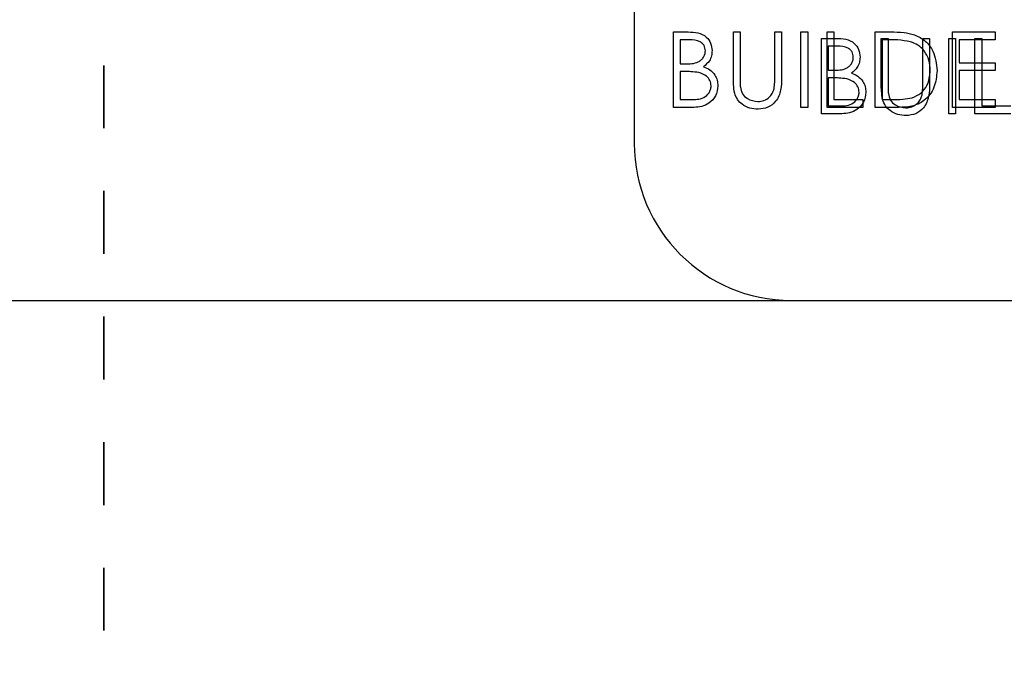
# Model space of a CAD drawing. Header units: inches. Extents: x 1802 to 2468, y -253 to -72.
# Tile 25 of 256: x 1818.4 to 1819.97, y -157.1 to -156.08. Entities that reach past the tile are written whole.
import ezdxf

# ---------------------------------------------------------------- set-up
doc = ezdxf.new("R2010")
doc.units = ezdxf.units.IN
doc.header["$LTSCALE"] = 0.5
doc.header["$MEASUREMENT"] = 0
doc.linetypes.add('PHANTOM', pattern=[0.25, 0.125, -0.025, 0.025, -0.025, 0.025, -0.025])
for name, color, linetype in [('DSS-M-S', 53, 'Continuous'), ('DST-M-S', 53, 'Continuous'), ('SID-M-P', 202, 'PHANTOM')]:
    doc.layers.add(name, color=color, linetype=linetype)

msp = doc.modelspace()

# ---------------------------------------------------------------- linework, layer by layer
at = {"layer": 'DSS-M-S', "linetype": 'Continuous', "lineweight": 25}
for p, q in [((1819.44226, -156.09646), (1819.46568, -156.09646)), ((1819.44226, -156.21646), (1819.44226, -156.09646)), ((1819.53765, -156.09646), (1819.54842, -156.09646)), ((1819.53765, -156.16894), (1819.53765, -156.09646)), ((1819.54842, -156.09646), (1819.54842, -156.16836)), ((1819.6038, -156.09646), (1819.61457, -156.09646)), ((1819.6038, -156.16836), (1819.6038, -156.09646)), ((1819.61457, -156.09646), (1819.61457, -156.16894)), ((1819.64534, -156.09646), (1819.65611, -156.09646)), ((1819.64534, -156.21646), (1819.64534, -156.09646)), ((1819.65611, -156.09646), (1819.65611, -156.21646)), ((1819.68688, -156.21646), (1819.68688, -156.09646)), ((1819.68688, -156.09646), (1819.69765, -156.09646)), ((1819.69765, -156.09646), (1819.69765, -156.20415)), ((1819.7638, -156.09646), (1819.78803, -156.09646)), ((1819.7638, -156.21646), (1819.7638, -156.09646)), ((1819.88688, -156.09646), (1819.95457, -156.09646)), ((1819.88688, -156.21646), (1819.88688, -156.09646)), ((1819.95457, -156.09646), (1819.95457, -156.10877)), ((1819.46765, -156.10877), (1819.45303, -156.10877)), ((1819.45303, -156.10877), (1819.45303, -156.14723)), ((1819.78301, -156.10877), (1819.77457, -156.10877)), ((1819.77457, -156.10877), (1819.77457, -156.20415)), ((1819.89765, -156.10877), (1819.89765, -156.14569)), ((1819.95457, -156.10877), (1819.89765, -156.10877)), ((1819.45303, -156.14723), (1819.46027, -156.14723)), ((1819.89765, -156.14569), (1819.95457, -156.14569)), ((1819.95457, -156.14569), (1819.95457, -156.158)), ((1819.45303, -156.15954), (1819.45303, -156.20415)), ((1819.46017, -156.15954), (1819.45303, -156.15954)), ((1819.89765, -156.158), (1819.89765, -156.20415)), ((1819.95457, -156.158), (1819.89765, -156.158)), ((1819.45303, -156.20415), (1819.46837, -156.20415)), ((1819.69765, -156.20415), (1819.7438, -156.20415)), ((1819.7438, -156.20415), (1819.7438, -156.21646)), ((1819.77457, -156.20415), (1819.78835, -156.20415)), ((1819.89765, -156.20415), (1819.95457, -156.20415)), ((1819.95457, -156.20415), (1819.95457, -156.21646)), ((1819.47472, -156.21646), (1819.44226, -156.21646)), ((1819.65611, -156.21646), (1819.64534, -156.21646)), ((1819.7438, -156.21646), (1819.68688, -156.21646)), ((1819.80099, -156.21646), (1819.7638, -156.21646)), ((1819.95457, -156.21646), (1819.88688, -156.21646)), ((1810.10987, -156.52387), (1827.60987, -156.52387))]:
    msp.add_line(p, q, dxfattribs=at)
for points, knots in [([(1819.46568, -156.09646), (1819.47082, -156.09657), (1819.48105, -156.09679), (1819.49458, -156.1029), (1819.50245, -156.11412), (1819.50335, -156.12217), (1819.5038, -156.1262)], [0, 0, 0, 0, 0.2813174, 0.559922, 0.7799345, 1, 1, 1, 1]), ([(1819.78803, -156.09646), (1819.79525, -156.09647), (1819.80811, -156.09648), (1819.82062, -156.09947), (1819.82611, -156.10079)], [0, 0, 0, 0, 0.5604447, 1, 1, 1, 1]), ([(1819.82611, -156.10079), (1819.83222, -156.10375), (1819.84444, -156.10967), (1819.85928, -156.1299), (1819.86113, -156.14733), (1819.86226, -156.15797)], [0, 0, 0, 0, 0.2802641, 0.5607148, 1, 1, 1, 1]), ([(1819.49303, -156.12641), (1819.49268, -156.12346), (1819.49216, -156.11902), (1819.48836, -156.11444), (1819.48119, -156.10931), (1819.47366, -156.10901), (1819.46765, -156.10877)], [0, 0, 0, 0, 0.2492836, 0.3749253, 0.5006447, 1, 1, 1, 1]), ([(1819.81988, -156.11213), (1819.81306, -156.11093), (1819.80085, -156.10878), (1819.78847, -156.10877), (1819.78301, -156.10877)], [0, 0, 0, 0, 0.5595421, 1, 1, 1, 1]), ([(1819.8515, -156.15795), (1819.85111, -156.15233), (1819.85033, -156.14111), (1819.84289, -156.12698), (1819.83228, -156.11687), (1819.82402, -156.11371), (1819.81988, -156.11213)], [0, 0, 0, 0, 0.28017838, 0.55976463, 0.7797967, 1, 1, 1, 1]), ([(1819.46027, -156.14723), (1819.4678, -156.14721), (1819.47724, -156.14719), (1819.48653, -156.14111), (1819.49014, -156.13693), (1819.49259, -156.13191), (1819.49289, -156.12824), (1819.49303, -156.12641)], [0, 0, 0, 0, 0.4986071, 0.6240085, 0.7494012, 0.8747358, 1, 1, 1, 1]), ([(1819.5038, -156.1262), (1819.5036, -156.12903), (1819.50319, -156.13469), (1819.49923, -156.14431), (1819.49346, -156.14892), (1819.48993, -156.15172)], [0, 0, 0, 0, 0.2808667, 0.5615271, 1, 1, 1, 1]), ([(1819.48993, -156.15172), (1819.49353, -156.15318), (1819.50071, -156.15609), (1819.50827, -156.16413), (1819.51237, -156.1733), (1819.51281, -156.17937), (1819.51303, -156.1824)], [0, 0, 0, 0, 0.2803823, 0.5596055, 0.7797648, 1, 1, 1, 1]), ([(1819.48263, -156.16096), (1819.47845, -156.16044), (1819.47099, -156.15952), (1819.46348, -156.15953), (1819.46017, -156.15954)], [0, 0, 0, 0, 0.559734, 1, 1, 1, 1]), ([(1819.50226, -156.1824), (1819.5019, -156.17946), (1819.50118, -156.17357), (1819.49424, -156.165), (1819.48703, -156.16249), (1819.48263, -156.16096)], [0, 0, 0, 0, 0.27994372, 0.56042863, 1, 1, 1, 1]), ([(1819.54842, -156.16836), (1819.54841, -156.17134), (1819.54839, -156.17667), (1819.54874, -156.18198), (1819.5489, -156.18432)], [0, 0, 0, 0, 0.5601244, 1, 1, 1, 1]), ([(1819.60258, -156.18699), (1819.60303, -156.18353), (1819.60384, -156.17734), (1819.60382, -156.17111), (1819.6038, -156.16836)], [0, 0, 0, 0, 0.5596244, 1, 1, 1, 1]), ([(1819.86226, -156.15797), (1819.86139, -156.16698), (1819.85963, -156.18497), (1819.84409, -156.20644), (1819.82224, -156.21582), (1819.80809, -156.21625), (1819.80099, -156.21646)], [0, 0, 0, 0, 0.280124, 0.5592478, 0.7788365, 1, 1, 1, 1]), ([(1819.82265, -156.2011), (1819.82744, -156.199), (1819.83702, -156.1948), (1819.84911, -156.17964), (1819.85059, -156.16617), (1819.8515, -156.15795)], [0, 0, 0, 0, 0.2805364, 0.5610151, 1, 1, 1, 1]), ([(1819.46837, -156.20415), (1819.47621, -156.20414), (1819.48797, -156.20413), (1819.49832, -156.19492), (1819.50177, -156.18809), (1819.5021, -156.1843), (1819.50226, -156.1824)], [0, 0, 0, 0, 0.4993602, 0.748736, 0.8743989, 1, 1, 1, 1]), ([(1819.51303, -156.1824), (1819.51232, -156.18778), (1819.5109, -156.19854), (1819.5001, -156.20995), (1819.48739, -156.21574), (1819.47895, -156.21622), (1819.47472, -156.21646)], [0, 0, 0, 0, 0.2791411, 0.5586537, 0.779059, 1, 1, 1, 1]), ([(1819.53979, -156.19422), (1819.53902, -156.18954), (1819.53765, -156.18116), (1819.53765, -156.17267), (1819.53765, -156.16894)], [0, 0, 0, 0, 0.5594986, 1, 1, 1, 1]), ([(1819.5489, -156.18432), (1819.54966, -156.18799), (1819.55119, -156.19531), (1819.56147, -156.20475), (1819.57092, -156.20629), (1819.57669, -156.20723)], [0, 0, 0, 0, 0.2810568, 0.5608207, 1, 1, 1, 1]), ([(1819.61457, -156.16894), (1819.61447, -156.17562), (1819.61427, -156.18892), (1819.60703, -156.20664), (1819.59306, -156.21784), (1819.58255, -156.21897), (1819.57729, -156.21954)], [0, 0, 0, 0, 0.2816547, 0.5601107, 0.7800798, 1, 1, 1, 1]), ([(1819.57729, -156.21954), (1819.57273, -156.21923), (1819.56362, -156.21861), (1819.55215, -156.21264), (1819.54373, -156.20425), (1819.5411, -156.19757), (1819.53979, -156.19422)], [0, 0, 0, 0, 0.2802208, 0.5599142, 0.7799519, 1, 1, 1, 1]), ([(1819.57669, -156.20723), (1819.58, -156.20687), (1819.58661, -156.20616), (1819.59461, -156.20109), (1819.60007, -156.19441), (1819.60174, -156.18946), (1819.60258, -156.18699)], [0, 0, 0, 0, 0.27978672, 0.55937676, 0.77956881, 1, 1, 1, 1]), ([(1819.78835, -156.20415), (1819.79481, -156.20417), (1819.80635, -156.2042), (1819.81767, -156.20205), (1819.82265, -156.2011)], [0, 0, 0, 0, 0.5604262, 1, 1, 1, 1])]:
    msp.add_open_spline(points, degree=3, knots=knots, dxfattribs=at)
at = {"layer": 'DST-M-S', "linetype": 'Continuous', "lineweight": 25}
for p, q in [((1819.37987, -154.27387), (1819.37987, -156.27387)), ((1819.67801, -156.10659), (1819.70142, -156.10659)), ((1819.67801, -156.22659), (1819.67801, -156.10659)), ((1819.70339, -156.1189), (1819.68877, -156.1189)), ((1819.68877, -156.1189), (1819.68877, -156.15736)), ((1819.77339, -156.10659), (1819.78416, -156.10659)), ((1819.77339, -156.17907), (1819.77339, -156.10659)), ((1819.78416, -156.10659), (1819.78416, -156.17849)), ((1819.83954, -156.10659), (1819.85031, -156.10659)), ((1819.83954, -156.17849), (1819.83954, -156.10659)), ((1819.85031, -156.10659), (1819.85031, -156.17907)), ((1819.88108, -156.10659), (1819.89185, -156.10659)), ((1819.88108, -156.22659), (1819.88108, -156.10659)), ((1819.89185, -156.10659), (1819.89185, -156.22659)), ((1819.92262, -156.10659), (1819.93339, -156.10659)), ((1819.92262, -156.22659), (1819.92262, -156.10659)), ((1819.93339, -156.10659), (1819.93339, -156.21428)), ((1819.68877, -156.15736), (1819.69601, -156.15736)), ((1819.68877, -156.16967), (1819.68877, -156.21428)), ((1819.69591, -156.16967), (1819.68877, -156.16967)), ((1819.68877, -156.21428), (1819.70411, -156.21428)), ((1819.93339, -156.21428), (1819.97954, -156.21428)), ((1819.71046, -156.22659), (1819.67801, -156.22659)), ((1819.89185, -156.22659), (1819.88108, -156.22659)), ((1819.97954, -156.22659), (1819.92262, -156.22659)), ((1819.62987, -156.52387), (1827.60987, -156.52387))]:
    msp.add_line(p, q, dxfattribs=at)
msp.add_arc((1819.62987, -156.27387), 0.25, 180, 270, dxfattribs=at)
for points, knots in [([(1819.70142, -156.10659), (1819.70656, -156.1067), (1819.71679, -156.10692), (1819.73032, -156.11304), (1819.73819, -156.12425), (1819.73909, -156.1323), (1819.73954, -156.13633)], [0, 0, 0, 0, 0.2813174, 0.559922, 0.7799345, 1, 1, 1, 1]), ([(1819.72877, -156.13654), (1819.72843, -156.13359), (1819.7279, -156.12915), (1819.72411, -156.12457), (1819.71693, -156.11944), (1819.70941, -156.11914), (1819.70339, -156.1189)], [0, 0, 0, 0, 0.24928356, 0.37492534, 0.50064465, 1, 1, 1, 1]), ([(1819.69601, -156.15736), (1819.70355, -156.15734), (1819.71298, -156.15732), (1819.72227, -156.15124), (1819.72588, -156.14706), (1819.72833, -156.14204), (1819.72863, -156.13837), (1819.72877, -156.13654)], [0, 0, 0, 0, 0.4986071, 0.6240085, 0.7494012, 0.8747358, 1, 1, 1, 1]), ([(1819.73954, -156.13633), (1819.73934, -156.13916), (1819.73893, -156.14482), (1819.73497, -156.15444), (1819.7292, -156.15905), (1819.72567, -156.16186)], [0, 0, 0, 0, 0.2808667, 0.5615271, 1, 1, 1, 1]), ([(1819.72567, -156.16186), (1819.72927, -156.16331), (1819.73645, -156.16622), (1819.74401, -156.17426), (1819.74811, -156.18344), (1819.74855, -156.1895), (1819.74877, -156.19253)], [0, 0, 0, 0, 0.2803823, 0.5596055, 0.7797648, 1, 1, 1, 1]), ([(1819.71837, -156.17109), (1819.71419, -156.17057), (1819.70673, -156.16965), (1819.69922, -156.16966), (1819.69591, -156.16967)], [0, 0, 0, 0, 0.559734, 1, 1, 1, 1]), ([(1819.73801, -156.19253), (1819.73765, -156.18959), (1819.73692, -156.1837), (1819.72998, -156.17513), (1819.72277, -156.17262), (1819.71837, -156.17109)], [0, 0, 0, 0, 0.2799437, 0.5604286, 1, 1, 1, 1]), ([(1819.77553, -156.20436), (1819.77476, -156.19967), (1819.77339, -156.19129), (1819.77339, -156.1828), (1819.77339, -156.17907)], [0, 0, 0, 0, 0.5594986, 1, 1, 1, 1]), ([(1819.78416, -156.17849), (1819.78415, -156.18147), (1819.78413, -156.1868), (1819.78448, -156.19211), (1819.78464, -156.19445)], [0, 0, 0, 0, 0.5601244, 1, 1, 1, 1]), ([(1819.85031, -156.17907), (1819.85021, -156.18575), (1819.85001, -156.19905), (1819.84277, -156.21677), (1819.8288, -156.22797), (1819.81829, -156.2291), (1819.81303, -156.22967)], [0, 0, 0, 0, 0.2816547, 0.5601107, 0.7800798, 1, 1, 1, 1]), ([(1819.83832, -156.19712), (1819.83877, -156.19366), (1819.83958, -156.18747), (1819.83956, -156.18124), (1819.83954, -156.17849)], [0, 0, 0, 0, 0.5596244, 1, 1, 1, 1]), ([(1819.70411, -156.21428), (1819.71195, -156.21427), (1819.72371, -156.21426), (1819.73406, -156.20505), (1819.73751, -156.19822), (1819.73784, -156.19443), (1819.73801, -156.19253)], [0, 0, 0, 0, 0.4993602, 0.748736, 0.8743989, 1, 1, 1, 1]), ([(1819.74877, -156.19253), (1819.74806, -156.19791), (1819.74664, -156.20867), (1819.73584, -156.22008), (1819.72313, -156.22587), (1819.71469, -156.22635), (1819.71046, -156.22659)], [0, 0, 0, 0, 0.2791411, 0.5586537, 0.779059, 1, 1, 1, 1]), ([(1819.78464, -156.19445), (1819.7854, -156.19812), (1819.78693, -156.20544), (1819.79721, -156.21488), (1819.80666, -156.21642), (1819.81243, -156.21736)], [0, 0, 0, 0, 0.2810568, 0.5608207, 1, 1, 1, 1]), ([(1819.81243, -156.21736), (1819.81574, -156.217), (1819.82235, -156.21629), (1819.83035, -156.21122), (1819.83581, -156.20454), (1819.83748, -156.19959), (1819.83832, -156.19712)], [0, 0, 0, 0, 0.27978672, 0.55937676, 0.77956881, 1, 1, 1, 1]), ([(1819.81303, -156.22967), (1819.80847, -156.22936), (1819.79937, -156.22874), (1819.78789, -156.22277), (1819.77947, -156.21438), (1819.77684, -156.2077), (1819.77553, -156.20436)], [0, 0, 0, 0, 0.2802208, 0.5599142, 0.7799519, 1, 1, 1, 1])]:
    msp.add_open_spline(points, degree=3, knots=knots, dxfattribs=at)
at = {"layer": 'SID-M-P', "linetype": 'PHANTOM', "lineweight": 35}
msp.add_line((1818.53487, -133.74966), (1818.53487, -162.41644), dxfattribs=at)

doc.saveas('drawing.dxf')
